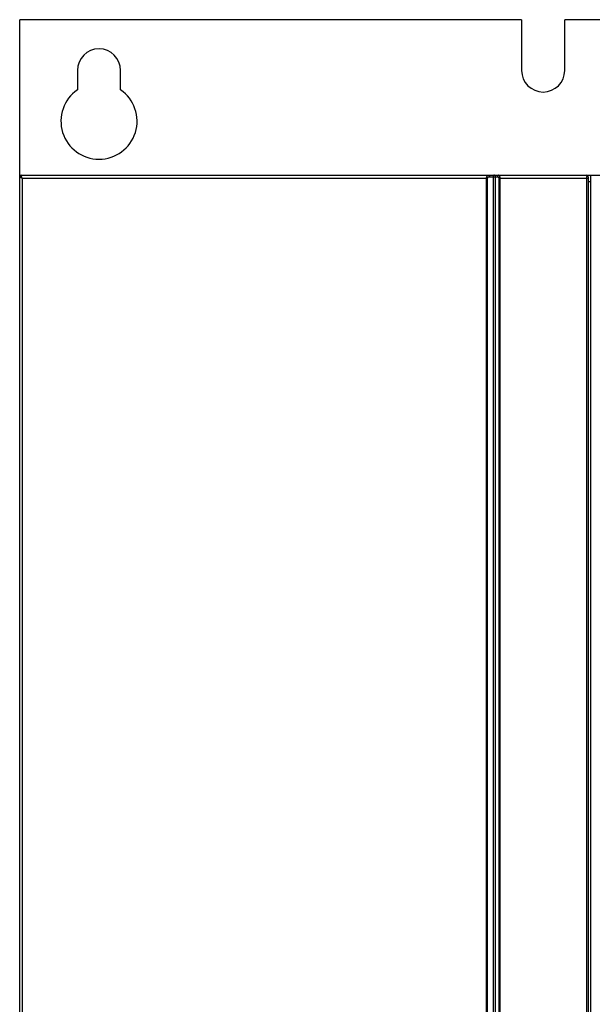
# Model space of a CAD drawing. Extents: x 0 to 420, y 0 to 297.
# Tile 5 of 37: x 61 to 79, y 184 to 215. Entities that reach past the tile are written whole.
import ezdxf

# ---------------------------------------------------------------- set-up
doc = ezdxf.new("R2010")
doc.units = 0
doc.header["$LTSCALE"] = 23.1
doc.layers.get('0').update_dxf_attribs({"linetype": 'CONTINUOUS'})

msp = doc.modelspace()

# ---------------------------------------------------------------- linework, layer by layer
at = {"color": 7, "linetype": 'CONTINUOUS'}
for p, q in [((60.789, 210.477), (60.789, 215.407)), ((76.605, 215.407), (60.789, 215.407)), ((76.605, 215.407), (76.605, 213.807)), ((77.965, 213.807), (77.965, 215.407)), ((93.785, 215.407), (77.965, 215.407)), ((62.605, 213.807), (62.605, 213.196)), ((63.965, 213.196), (63.965, 213.807)), ((60.785, 140.557), (60.785, 210.457)), ((60.835, 210.507), (93.778, 210.507)), ((78.709, 210.457), (78.709, 140.557)), ((78.709, 210.307), (78.791, 210.307)), ((78.791, 140.597), (78.791, 210.507))]:
    msp.add_line(p, q, dxfattribs=at)
at = {"color": 9, "linetype": 'CONTINUOUS'}
for p, q in [((60.822, 210.503), (60.833, 210.505)), ((60.863, 210.407), (60.863, 141.028)), ((60.863, 210.407), (75.536, 210.407)), ((75.5, 141.028), (75.5, 210.407)), ((75.536, 141.028), (75.536, 210.407)), ((75.591, 210.457), (75.843, 210.457)), ((75.706, 210.457), (75.706, 141.028)), ((75.777, 210.457), (75.777, 141.028)), ((75.887, 210.407), (75.887, 141.028)), ((75.887, 210.407), (78.709, 210.407)), ((75.921, 210.407), (75.921, 141.028))]:
    msp.add_line(p, q, dxfattribs=at)
for points in [[(60.785, 210.456), (60.786, 210.467), (60.79, 210.477)], [(60.863, 210.407), (60.848, 210.415), (60.834, 210.423), (60.821, 210.43), (60.81, 210.436), (60.801, 210.442), (60.794, 210.447), (60.789, 210.451), (60.786, 210.454), (60.785, 210.456)], [(60.79, 210.477), (60.795, 210.486), (60.803, 210.493), (60.812, 210.499), (60.822, 210.503)], [(60.863, 210.407), (60.856, 210.423), (60.849, 210.438), (60.843, 210.453), (60.839, 210.466), (60.835, 210.477), (60.833, 210.487), (60.832, 210.495), (60.832, 210.501), (60.833, 210.505)], [(60.833, 210.505), (60.834, 210.507), (60.835, 210.507)], [(75.5, 210.407), (75.5, 210.422), (75.502, 210.436), (75.505, 210.45), (75.51, 210.463), (75.516, 210.475), (75.523, 210.486), (75.531, 210.495), (75.54, 210.502), (75.55, 210.506), (75.56, 210.507)], [(75.536, 210.407), (75.536, 210.415), (75.538, 210.422), (75.541, 210.429), (75.545, 210.435), (75.551, 210.441), (75.557, 210.447), (75.565, 210.451), (75.573, 210.454), (75.582, 210.457), (75.591, 210.457)], [(75.56, 210.507), (75.566, 210.506), (75.572, 210.503), (75.577, 210.499), (75.582, 210.493), (75.586, 210.485), (75.589, 210.476), (75.591, 210.467), (75.591, 210.457)], [(75.753, 210.507), (75.745, 210.507), (75.738, 210.505), (75.731, 210.502), (75.726, 210.498), (75.721, 210.494), (75.717, 210.489), (75.713, 210.484), (75.711, 210.479), (75.709, 210.473), (75.707, 210.468), (75.707, 210.462), (75.706, 210.457)], [(75.753, 210.507), (75.757, 210.507), (75.76, 210.505), (75.764, 210.502), (75.767, 210.498), (75.769, 210.494), (75.771, 210.489), (75.773, 210.484), (75.774, 210.479), (75.775, 210.473), (75.776, 210.468), (75.777, 210.462), (75.777, 210.457)], [(75.882, 210.507), (75.874, 210.506), (75.867, 210.503), (75.86, 210.499), (75.854, 210.493), (75.849, 210.485), (75.846, 210.476), (75.843, 210.467), (75.843, 210.457)], [(75.843, 210.457), (75.85, 210.457), (75.857, 210.455), (75.864, 210.451), (75.87, 210.447), (75.875, 210.442), (75.879, 210.435), (75.882, 210.429), (75.885, 210.422), (75.886, 210.415), (75.887, 210.407)], [(75.882, 210.507), (75.888, 210.506), (75.894, 210.502), (75.9, 210.495), (75.906, 210.486), (75.91, 210.476), (75.914, 210.464), (75.917, 210.45), (75.919, 210.436), (75.921, 210.422), (75.921, 210.407)], [(78.659, 210.507), (78.659, 210.506), (78.658, 210.502), (78.658, 210.496), (78.657, 210.488), (78.657, 210.478), (78.657, 210.466), (78.656, 210.453), (78.656, 210.438), (78.656, 210.423), (78.656, 141.028)]]:
    msp.add_lwpolyline(points, dxfattribs=at)
at = {"color": 7, "linetype": 'CONTINUOUS'}
for centre, radius, start, end in [((63.285, 213.807), 0.68, 0, 180), ((77.285, 213.807), 0.68, 180, 360), ((63.285, 212.207), 1.2, 124.5181, 55.4819), ((60.835, 210.457), 0.05, 90, 180), ((78.659, 210.457), 0.05, 360, 90)]:
    msp.add_arc(centre, radius, start, end, dxfattribs=at)

doc.saveas('drawing.dxf')
